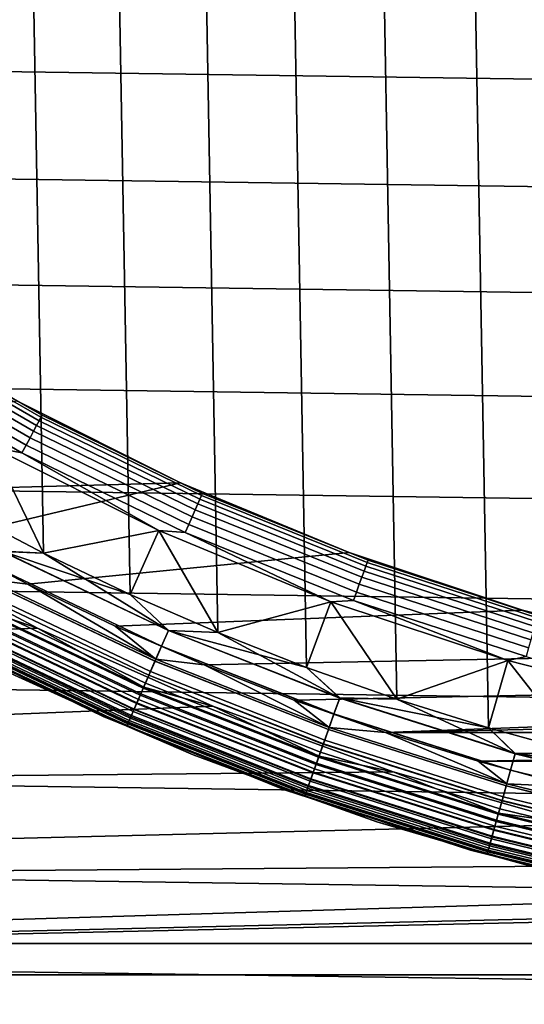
# Model space of a CAD drawing. Header units: metres. Extents: x -25 to 100, y -25 to 25.
# Tile 9 of 72: x -6.98 to -4.1, y -16.26 to -10.64. Entities that reach past the tile are written whole.
import ezdxf

# ---------------------------------------------------------------- set-up
doc = ezdxf.new("R2010")
doc.units = ezdxf.units.M
doc.layers.add('solid_Z_536_159_XXX', color=7, linetype='CONTINUOUS')

msp = doc.modelspace()

# ---------------------------------------------------------------- linework, layer by layer
at = {"layer": 'solid_Z_536_159_XXX'}
for points in [[(-4.308085, 14.680914, 84.300003), (-3.782185, -14.825136, 84.300003), (-3.250467, -14.950624, 84.300003), (-3.782193, 14.825134, 84.300003)], [(-4.829766, 14.517581, 84.300003), (-4.308077, -14.680916, 84.300003), (-3.782185, -14.825136, 84.300003), (-4.308085, 14.680914, 84.300003)], [(-5.345535, 14.335732, 84.300003), (-4.829758, -14.517583, 84.300003), (-4.308077, -14.680916, 84.300003), (-4.829766, 14.517581, 84.300003)], [(-5.85341, 14.136039, 84.300003), (-5.345527, -14.335734, 84.300003), (-4.829758, -14.517583, 84.300003), (-5.345535, 14.335732, 84.300003)], [(-6.353783, 13.918241, 84.300003), (-5.853403, -14.136042, 84.300003), (-5.345527, -14.335734, 84.300003), (-5.85341, 14.136039, 84.300003)], [(-6.847117, 13.682245, 84.300003), (-6.353775, -13.918244, 84.300003), (-5.853403, -14.136042, 84.300003), (-6.353783, 13.918241, 84.300003)], [(-7.331546, 13.428972, 84.300003), (-6.84711, -13.682249, 84.300003), (-6.353775, -13.918244, 84.300003), (-6.847117, 13.682245, 84.300003)], [(-7.805446, 13.159204, 84.300003), (-7.331539, -13.428976, 84.300003), (-6.84711, -13.682249, 84.300003), (-7.331546, 13.428972, 84.300003)], [(21.806898, -10.721419, -2.5), (-22.103745, -10.095195, -2.5), (-22.383095, -9.459541, -2.5), (22.103779, -10.095118, -2.5)], [(21.49184, -11.33964, -2.5), (-21.806862, -10.721495, -2.5), (-22.103745, -10.095195, -2.5), (21.806898, -10.721419, -2.5)], [(21.15892, -11.949306, -2.5), (-21.4918, -11.339714, -2.5), (-21.806862, -10.721495, -2.5), (21.49184, -11.33964, -2.5)], [(20.808964, -12.548932, -2.5), (-21.15888, -11.949378, -2.5), (-21.4918, -11.339714, -2.5), (21.15892, -11.949306, -2.5)], [(20.44264, -13.137276, -2.5), (-20.80892, -12.549004, -2.5), (-21.15888, -11.949378, -2.5), (20.808964, -12.548932, -2.5)], [(-7.758148, -12.415631, 74.150093), (-6.873178, -12.926569, 74.150093), (-6.887283, -12.953095, 74.192955), (-7.774068, -12.44111, 74.192955)], [(-7.746418, -12.39686, 74.102654), (-6.862787, -12.907025, 74.102654), (-6.873178, -12.926569, 74.150093), (-7.758148, -12.415631, 74.150093)], [(-7.739236, -12.385367, 74.052094), (-6.856424, -12.895059, 74.052094), (-6.862787, -12.907025, 74.102654), (-7.746418, -12.39686, 74.102654)], [(-7.739236, -12.385367, 74.052094), (-6.997037, -12.814113, 74), (-6.856424, -12.895059, 74.052094)], [(-7.793694, -12.472518, 74.22995), (-6.904671, -12.985797, 74.22995), (-6.924812, -13.023677, 74.259941), (-7.816429, -12.508902, 74.259941)], [(-7.774068, -12.44111, 74.192955), (-6.887283, -12.953095, 74.192955), (-6.904671, -12.985797, 74.22995), (-7.793694, -12.472518, 74.22995)], [(-7.816429, -12.508902, 74.259941), (-6.924812, -13.023677, 74.259941), (-6.947094, -13.065584, 74.282013), (-7.84158, -12.549152, 74.282013)], [(20.059111, -13.715631, -2.5), (-20.442595, -13.137346, -2.5), (-20.80892, -12.549004, -2.5), (20.44264, -13.137276, -2.5)], [(-7.84158, -12.549152, 74.282013), (-6.947094, -13.065584, 74.282013), (-6.970839, -13.110241, 74.295509), (-7.868382, -12.592044, 74.295509)], [(-7.868382, -12.592044, 74.295509), (-6.970839, -13.110241, 74.295509), (-7.141373, -13.077068, 74.300003)], [(-6.996727, -12.814232, 66.300003), (-8.380041, -13.039248, 66.300003), (-7.908617, -13.330419, 66.300003), (-6.065315, -13.280458, 66.300003)], [(-6.065061, -13.280626, 74), (-6.997037, -12.814113, 74), (-6.996727, -12.814232, 66.300003), (-6.065315, -13.280458, 66.300003)], [(-6.856424, -12.895059, 74.052094), (-6.997037, -12.814113, 74), (-6.065061, -13.280626, 74)], [(-6.873178, -12.926569, 74.150093), (-5.954724, -13.374529, 74.150093), (-5.966944, -13.401975, 74.192955), (-6.887283, -12.953095, 74.192955)], [(-6.862787, -12.907025, 74.102654), (-5.945721, -13.354308, 74.102654), (-5.954724, -13.374529, 74.150093), (-6.873178, -12.926569, 74.150093)], [(-6.856424, -12.895059, 74.052094), (-5.940209, -13.341928, 74.052094), (-5.945721, -13.354308, 74.102654), (-6.862787, -12.907025, 74.102654)], [(-6.856424, -12.895059, 74.052094), (-6.065061, -13.280626, 74), (-5.940209, -13.341928, 74.052094)], [(-6.904671, -12.985797, 74.22995), (-5.982008, -13.435809, 74.22995), (-5.999458, -13.475002, 74.259941), (-6.924812, -13.023677, 74.259941)], [(-6.887283, -12.953095, 74.192955), (-5.966944, -13.401975, 74.192955), (-5.982008, -13.435809, 74.22995), (-6.904671, -12.985797, 74.22995)], [(-6.924812, -13.023677, 74.259941), (-5.999458, -13.475002, 74.259941), (-6.018763, -13.518362, 74.282013), (-6.947094, -13.065584, 74.282013)], [(-7.084417, -13.672304, 74.306999), (-7.331542, -13.428974, 74.300003), (-7.141373, -13.077068, 74.300003), (-6.847114, -13.682247, 74.300003)], [(-7.141373, -13.077068, 74.300003), (-6.189336, -13.553605, 74.300003), (-6.847114, -13.682247, 74.300003)], [(-6.970839, -13.110241, 74.295509), (-6.189336, -13.553605, 74.300003), (-7.141373, -13.077068, 74.300003)], [(-6.947094, -13.065584, 74.282013), (-6.018763, -13.518362, 74.282013), (-6.039334, -13.564567, 74.295509), (-6.970839, -13.110241, 74.295509)], [(19.658863, -14.283385, -2.5), (-20.059063, -13.715699, -2.5), (-20.442595, -13.137346, -2.5), (20.059111, -13.715631, -2.5)], [(-6.970839, -13.110241, 74.295509), (-6.039334, -13.564567, 74.295509), (-6.189336, -13.553605, 74.300003)], [(-6.065315, -13.280458, 66.300003), (-7.908617, -13.330419, 66.300003), (-7.427519, -13.604442, 66.300003)], [(-6.065315, -13.280458, 66.300003), (-7.427519, -13.604442, 66.300003), (-6.938184, -13.860414, 66.300003), (-5.101979, -13.679536, 66.300003)], [(-5.102178, -13.679465, 74), (-6.065061, -13.280626, 74), (-6.065315, -13.280458, 66.300003), (-5.101979, -13.679536, 66.300003)], [(-5.940209, -13.341928, 74.052094), (-6.065061, -13.280626, 74), (-5.102178, -13.679465, 74)], [(-5.954724, -13.374529, 74.150093), (-5.007258, -13.75733, 74.150093), (-5.017534, -13.785561, 74.192955), (-5.966944, -13.401975, 74.192955)], [(-5.945721, -13.354308, 74.102654), (-4.999688, -13.73653, 74.102654), (-5.007258, -13.75733, 74.150093), (-5.954724, -13.374529, 74.150093)], [(-5.940209, -13.341928, 74.052094), (-4.995053, -13.723795, 74.052094), (-4.999688, -13.73653, 74.102654), (-5.945721, -13.354308, 74.102654)], [(-5.940209, -13.341928, 74.052094), (-5.102178, -13.679465, 74), (-4.995053, -13.723795, 74.052094)], [(-7.084827, -13.673096, 84.292877), (-6.84711, -13.682249, 84.300003), (-7.331539, -13.428976, 84.300003)], [(-5.982008, -13.435809, 74.22995), (-5.030201, -13.820364, 74.22995), (-5.044875, -13.86068, 74.259941), (-5.999458, -13.475002, 74.259941)], [(-5.966944, -13.401975, 74.192955), (-5.017534, -13.785561, 74.192955), (-5.030201, -13.820364, 74.22995), (-5.982008, -13.435809, 74.22995)], [(-5.999458, -13.475002, 74.259941), (-5.044875, -13.86068, 74.259941), (-5.061108, -13.905279, 74.282013), (-6.018763, -13.518362, 74.282013)], [(-6.189336, -13.553605, 74.300003), (-6.353779, -13.918242, 74.300003), (-6.847114, -13.682247, 74.300003)], [(-6.134871, -14.123889, 74.306999), (-6.353779, -13.918242, 74.300003), (-6.189336, -13.553605, 74.300003), (-5.853406, -14.136041, 74.300003)], [(-6.189336, -13.553605, 74.300003), (-5.207617, -13.960258, 74.300003), (-5.853406, -14.136041, 74.300003)], [(-6.039334, -13.564567, 74.295509), (-5.207617, -13.960258, 74.300003), (-6.189336, -13.553605, 74.300003)], [(-6.018763, -13.518362, 74.282013), (-5.061108, -13.905279, 74.282013), (-5.078406, -13.952806, 74.295509), (-6.039334, -13.564567, 74.295509)], [(-18.848139, -14.532262), (-6.882062, -14.111229), (-7.850297, -13.596344), (-19.255556, -13.987842)], [(-7.246822, -13.985731, 0.004494), (-7.850297, -13.596344), (-6.882062, -14.111229)], [(-7.166993, -13.831669, 66.293846), (-6.938184, -13.860414, 66.300003), (-7.427519, -13.604442, 66.300003)], [(-6.039334, -13.564567, 74.295509), (-5.078406, -13.952806, 74.295509), (-5.207617, -13.960258, 74.300003)], [(19.242878, -14.839157, -2.5), (-19.658813, -14.283453, -2.5), (-20.059063, -13.715699, -2.5), (19.658863, -14.283385, -2.5)], [(-7.12977, -13.759831, 84.271614), (-6.174145, -14.214307, 84.271614), (-6.135226, -14.124706, 84.292877), (-7.084827, -13.673096, 84.292877)], [(-7.084417, -13.672304, 74.306999), (-6.134871, -14.123889, 74.306999), (-6.173801, -14.213515, 74.328133), (-7.129373, -13.759065, 74.328133)], [(-7.084827, -13.673096, 84.292877), (-6.135226, -14.124706, 84.292877), (-6.84711, -13.682249, 84.300003)], [(-7.084417, -13.672304, 74.306999), (-6.847114, -13.682247, 74.300003), (-6.353779, -13.918242, 74.300003)], [(-7.084417, -13.672304, 74.306999), (-6.353779, -13.918242, 74.300003), (-6.134871, -14.123889, 74.306999)], [(-5.101979, -13.679536, 66.300003), (-6.938184, -13.860414, 66.300003), (-6.438949, -14.099169, 66.300003), (-4.113195, -14.008563, 66.300003)], [(-6.135226, -14.124706, 84.292877), (-6.353775, -13.918244, 84.300003), (-6.84711, -13.682249, 84.300003)], [(-4.113294, -14.008598, 74), (-5.102178, -13.679465, 74), (-5.101979, -13.679536, 66.300003), (-4.113195, -14.008563, 66.300003)], [(-4.995053, -13.723795, 74.052094), (-5.102178, -13.679465, 74), (-4.113294, -14.008598, 74)], [(-4.995053, -13.723795, 74.052094), (-4.025562, -14.038802, 74.052094), (-4.029297, -14.051829, 74.102654), (-4.999688, -13.73653, 74.102654)], [(-4.995053, -13.723795, 74.052094), (-4.113294, -14.008598, 74), (-4.025562, -14.038802, 74.052094)], [(-7.172861, -13.842994, 84.236656), (-6.211461, -14.300216, 84.236656), (-6.174145, -14.214307, 84.271614), (-7.12977, -13.759831, 84.271614)], [(-7.129373, -13.759065, 74.328133), (-6.173801, -14.213515, 74.328133), (-6.211134, -14.299465, 74.362968), (-7.172485, -13.842267, 74.362968)], [(-5.007258, -13.75733, 74.150093), (-4.035398, -14.073107, 74.150093), (-4.043679, -14.101986, 74.192955), (-5.017534, -13.785561, 74.192955)], [(-4.999688, -13.73653, 74.102654), (-4.029297, -14.051829, 74.102654), (-4.035398, -14.073107, 74.150093), (-5.007258, -13.75733, 74.150093)], [(-7.202127, -13.899473, 66.275505), (-6.236803, -14.358561, 66.275505), (-6.206379, -14.288517, 66.293846), (-7.166993, -13.831669, 66.293846)], [(-7.166993, -13.831669, 66.293846), (-6.206379, -14.288517, 66.293846), (-6.938184, -13.860414, 66.300003)], [(-5.030201, -13.820364, 74.22995), (-4.053888, -14.137588, 74.22995), (-4.065713, -14.178828, 74.259941), (-5.044875, -13.86068, 74.259941)], [(-5.017534, -13.785561, 74.192955), (-4.043679, -14.101986, 74.192955), (-4.053888, -14.137588, 74.22995), (-5.030201, -13.820364, 74.22995)], [(-7.213222, -13.920887, 84.188713), (-6.246411, -14.380682, 84.188713), (-6.211461, -14.300216, 84.236656), (-7.172861, -13.842994, 84.236656)], [(-7.172485, -13.842267, 74.362968), (-6.211134, -14.299465, 74.362968), (-6.24611, -14.379988, 74.410797), (-7.212874, -13.920215, 74.410797)], [(-6.206379, -14.288517, 66.293846), (-6.438949, -14.099169, 66.300003), (-6.938184, -13.860414, 66.300003)], [(-5.044875, -13.86068, 74.259941), (-4.065713, -14.178828, 74.259941), (-4.078796, -14.224452, 74.282013), (-5.061108, -13.905279, 74.282013)], [(-7.250029, -13.99192, 84.128761), (-6.278285, -14.454062, 84.128761), (-6.246411, -14.380682, 84.188713), (-7.213222, -13.920887, 84.188713)], [(-7.212874, -13.920215, 74.410797), (-6.24611, -14.379988, 74.410797), (-6.278014, -14.453439, 74.47065), (-7.249716, -13.991317, 74.47065)], [(-7.235505, -13.963891, 66.24543), (-6.265708, -14.425106, 66.24543), (-6.236803, -14.358561, 66.275505), (-7.202127, -13.899473, 66.275505)], [(-6.135226, -14.124706, 84.292877), (-5.853403, -14.136042, 84.300003), (-6.353775, -13.918244, 84.300003)], [(-5.061108, -13.905279, 74.282013), (-4.078796, -14.224452, 74.282013), (-4.092737, -14.27307, 74.295509), (-5.078406, -13.952806, 74.295509)], [(-7.282531, -14.054647, 84.058022), (-6.306431, -14.518861, 84.058022), (-6.278285, -14.454062, 84.128761), (-7.250029, -13.99192, 84.128761)], [(-7.249716, -13.991317, 74.47065), (-6.278014, -14.453439, 74.47065), (-6.306196, -14.51832, 74.541298), (-7.28226, -14.054125, 74.541298)], [(-6.295658, -14.494058, 0.017985), (-7.270091, -14.030638, 0.017985), (-7.246822, -13.985731, 0.004494), (-6.275508, -14.447668, 0.004494)], [(-7.266305, -14.023333, 66.204369), (-6.29238, -14.486511, 66.204369), (-6.265708, -14.425106, 66.24543), (-7.235505, -13.963891, 66.24543)], [(-6.275508, -14.447668, 0.004494), (-7.246822, -13.985731, 0.004494), (-6.882062, -14.111229)], [(-5.207617, -13.960258, 74.300003), (-5.345531, -14.335733, 74.300003), (-5.853406, -14.136041, 74.300003)], [(-5.156721, -14.509622, 74.306999), (-5.345531, -14.335733, 74.300003), (-5.207617, -13.960258, 74.300003), (-4.829762, -14.517582, 74.300003)], [(-5.078406, -13.952806, 74.295509), (-4.197457, -14.296515, 74.300003), (-5.207617, -13.960258, 74.300003)], [(-5.207617, -13.960258, 74.300003), (-4.197457, -14.296515, 74.300003), (-4.829762, -14.517582, 74.300003)], [(-5.078406, -13.952806, 74.295509), (-4.092737, -14.27307, 74.295509), (-4.197457, -14.296515, 74.300003)], [(-7.310066, -14.107787, 83.977943), (-6.330275, -14.573755, 83.977943), (-6.306431, -14.518861, 84.058022), (-7.282531, -14.054647, 84.058022)], [(-7.28226, -14.054125, 74.541298), (-6.306196, -14.51832, 74.541298), (-6.330081, -14.573309, 74.6213), (-7.309843, -14.107355, 74.6213)], [(-7.293768, -14.076333, 66.153328), (-6.316162, -14.541262, 66.153328), (-6.29238, -14.486511, 66.204369), (-7.266305, -14.023333, 66.204369)], [(-7.270091, -14.030638, 0.017985), (-6.295658, -14.494058, 0.017985), (-6.314567, -14.537591, 0.040062), (-7.291926, -14.07278, 0.040062)], [(-4.113195, -14.008563, 66.300003), (-6.438949, -14.099169, 66.300003), (-5.930865, -14.320313, 66.300003), (-3.103791, -14.266253, 66.300003)], [(-3.103451, -14.266345, 74), (-4.113294, -14.008598, 74), (-4.113195, -14.008563, 66.300003), (-3.103791, -14.266253, 66.300003)], [(-4.025562, -14.038802, 74.052094), (-4.113294, -14.008598, 74), (-3.103451, -14.266345, 74)], [(-18.42602, -15.063904), (-5.881423, -14.55665), (-6.882062, -14.111229), (-18.848139, -14.532262)], [(-7.332072, -14.150256, 83.890152), (-6.349331, -14.617626, 83.890152), (-6.330275, -14.573755, 83.977943), (-7.310066, -14.107787, 83.977943)], [(-7.309843, -14.107355, 74.6213), (-6.330081, -14.573309, 74.6213), (-6.349183, -14.617284, 74.70903), (-7.3319, -14.149924, 74.70903)], [(-7.311665, -14.110872, 0.070052), (-6.331659, -14.576941, 0.070052), (-6.346415, -14.610912, 0.107043), (-7.328704, -14.143756, 0.107043)], [(-7.317214, -14.121583, 66.093575), (-6.336465, -14.588007, 66.093575), (-6.316162, -14.541262, 66.153328), (-7.293768, -14.076333, 66.153328)], [(-7.291926, -14.07278, 0.040062), (-6.314567, -14.537591, 0.040062), (-6.331659, -14.576941, 0.070052), (-7.311665, -14.110872, 0.070052)], [(-6.275508, -14.447668, 0.004494), (-6.882062, -14.111229), (-5.881423, -14.55665)], [(-6.206379, -14.288517, 66.293846), (-5.930865, -14.320313, 66.300003), (-6.438949, -14.099169, 66.300003)], [(-7.511542, -14.127163, 75), (-6.507783, -14.616729, 75), (-6.507783, -14.616729, 83.599998), (-7.511542, -14.127163, 83.599998)], [(-7.357821, -14.19995, 83.69873), (-7.511542, -14.127163, 83.599998), (-6.507783, -14.616729, 83.599998)], [(-7.357763, -14.199838, 74.900383), (-6.507783, -14.616729, 75), (-7.511542, -14.127163, 75)], [(-7.342525, -14.170431, 0.149909), (-6.358384, -14.638468, 0.149909), (-6.367202, -14.65877, 0.197345), (-7.352709, -14.190084, 0.197345)], [(-7.34986, -14.184586, 65.953987), (-6.364736, -14.65309, 65.953987), (-6.352791, -14.625592, 66.026573), (-7.336067, -14.157967, 66.026573)], [(-7.348099, -14.181188, 83.796448), (-6.36321, -14.64958, 83.796448), (-6.349331, -14.617626, 83.890152), (-7.332072, -14.150256, 83.890152)], [(-7.3319, -14.149924, 74.70903), (-6.349183, -14.617284, 74.70903), (-6.36311, -14.649347, 74.802689), (-7.347982, -14.180963, 74.802689)], [(-7.328704, -14.143756, 0.107043), (-6.346415, -14.610912, 0.107043), (-6.358384, -14.638468, 0.149909), (-7.342525, -14.170431, 0.149909)], [(-7.336067, -14.157967, 66.026573), (-6.352791, -14.625592, 66.026573), (-6.336465, -14.588007, 66.093575), (-7.317214, -14.121583, 66.093575)], [(-6.174145, -14.214307, 84.271614), (-5.189733, -14.602509, 84.271614), (-5.157019, -14.510461, 84.292877), (-6.135226, -14.124706, 84.292877)], [(-6.134871, -14.123889, 74.306999), (-5.156721, -14.509622, 74.306999), (-5.189444, -14.601695, 74.328133), (-6.173801, -14.213515, 74.328133)], [(-6.135226, -14.124706, 84.292877), (-5.157019, -14.510461, 84.292877), (-5.853403, -14.136042, 84.300003)], [(-6.134871, -14.123889, 74.306999), (-5.853406, -14.136041, 74.300003), (-5.345531, -14.335733, 74.300003)], [(-6.134871, -14.123889, 74.306999), (-5.345531, -14.335733, 74.300003), (-5.156721, -14.509622, 74.306999)], [(-5.157019, -14.510461, 84.292877), (-5.345527, -14.335734, 84.300003), (-5.853403, -14.136042, 84.300003)], [(-7.352709, -14.190084, 0.197345), (-6.367202, -14.65877, 0.197345), (-6.372602, -14.671201, 0.247906), (-7.358944, -14.202117, 0.247906)], [(-7.358944, -14.202117, 0.247906), (-6.372602, -14.671201, 0.247906), (-7.013945, -14.380701, 0.3)], [(-7.358253, -14.200785, 65.877594), (-6.372004, -14.669825, 65.877594), (-6.364736, -14.65309, 65.953987), (-7.34986, -14.184586, 65.953987)], [(-7.358253, -14.200785, 65.877594), (-7.013938, -14.380705, 65.800003), (-6.372004, -14.669825, 65.877594)], [(-7.357821, -14.19995, 83.69873), (-6.37163, -14.668962, 83.69873), (-6.36321, -14.64958, 83.796448), (-7.348099, -14.181188, 83.796448)], [(-7.357821, -14.19995, 83.69873), (-6.507783, -14.616729, 83.599998), (-6.37163, -14.668962, 83.69873)], [(-7.347982, -14.180963, 74.802689), (-6.36311, -14.649347, 74.802689), (-6.371579, -14.668846, 74.900383), (-7.357763, -14.199838, 74.900383)], [(-7.357763, -14.199838, 74.900383), (-6.371579, -14.668846, 74.900383), (-6.507783, -14.616729, 75)], [(-6.211461, -14.300216, 84.236656), (-5.221099, -14.690764, 84.236656), (-5.189733, -14.602509, 84.271614), (-6.174145, -14.214307, 84.271614)], [(-6.173801, -14.213515, 74.328133), (-5.189444, -14.601695, 74.328133), (-5.220825, -14.689993, 74.362968), (-6.211134, -14.299465, 74.362968)], [(18.811886, -15.381883, -2.5), (-19.242826, -14.839223, -2.5), (-19.658813, -14.283453, -2.5), (19.242878, -14.839157, -2.5)], [(-3.103791, -14.266253, 66.300003), (-5.930865, -14.320313, 66.300003), (-5.415873, -14.523005, 66.300003), (-2.077429, -14.451415, 66.300003)], [(-4.092737, -14.27307, 74.295509), (-3.167636, -14.559304, 74.300003), (-4.197457, -14.296515, 74.300003)], [(-6.246411, -14.380682, 84.188713), (-5.250477, -14.773427, 84.188713), (-5.221099, -14.690764, 84.236656), (-6.211461, -14.300216, 84.236656)], [(-6.211134, -14.299465, 74.362968), (-5.220825, -14.689993, 74.362968), (-5.250224, -14.772714, 74.410797), (-6.24611, -14.379988, 74.410797)], [(-6.236803, -14.358561, 66.275505), (-5.242401, -14.750702, 66.275505), (-5.216827, -14.678745, 66.293846), (-6.206379, -14.288517, 66.293846)], [(-6.206379, -14.288517, 66.293846), (-5.216827, -14.678745, 66.293846), (-5.930865, -14.320313, 66.300003)], [(-5.216827, -14.678745, 66.293846), (-5.415873, -14.523005, 66.300003), (-5.930865, -14.320313, 66.300003)], [(-5.157019, -14.510461, 84.292877), (-4.829758, -14.517583, 84.300003), (-5.345527, -14.335734, 84.300003)], [(-4.197457, -14.296515, 74.300003), (-4.308081, -14.680915, 74.300003), (-4.829762, -14.517582, 74.300003)], [(-4.154528, -14.827703, 74.306999), (-4.308081, -14.680915, 74.300003), (-4.197457, -14.296515, 74.300003), (-3.782189, -14.825135, 74.300003)], [(-4.197457, -14.296515, 74.300003), (-3.167636, -14.559304, 74.300003), (-3.782189, -14.825135, 74.300003)], [(-7.013945, -14.380701, 0.3), (-5.993712, -14.834939, 0.3), (-5.993706, -14.834941, 65.800003), (-7.013938, -14.380705, 65.800003)], [(-6.372602, -14.671201, 0.247906), (-5.993712, -14.834939, 0.3), (-7.013945, -14.380701, 0.3)], [(-6.372004, -14.669825, 65.877594), (-7.013938, -14.380705, 65.800003), (-5.993706, -14.834941, 65.800003)], [(-6.278285, -14.454062, 84.128761), (-5.277269, -14.848811, 84.128761), (-5.250477, -14.773427, 84.188713), (-6.246411, -14.380682, 84.188713)], [(-6.24611, -14.379988, 74.410797), (-5.250224, -14.772714, 74.410797), (-5.277041, -14.848171, 74.47065), (-6.278014, -14.453439, 74.47065)], [(-6.265708, -14.425106, 66.24543), (-5.266697, -14.819065, 66.24543), (-5.242401, -14.750702, 66.275505), (-6.236803, -14.358561, 66.275505)], [(-6.306431, -14.518861, 84.058022), (-5.300927, -14.91538, 84.058022), (-5.277269, -14.848811, 84.128761), (-6.278285, -14.454062, 84.128761)], [(-6.278014, -14.453439, 74.47065), (-5.277041, -14.848171, 74.47065), (-5.30073, -14.914824, 74.541298), (-6.306196, -14.51832, 74.541298)], [(-5.291872, -14.8899, 0.017985), (-6.295658, -14.494058, 0.017985), (-6.275508, -14.447668, 0.004494), (-5.274934, -14.842243, 0.004494)], [(-6.29238, -14.486511, 66.204369), (-5.289116, -14.882148, 66.204369), (-5.266697, -14.819065, 66.24543), (-6.265708, -14.425106, 66.24543)], [(-5.274934, -14.842243, 0.004494), (-6.275508, -14.447668, 0.004494), (-5.881423, -14.55665)], [(-2.077429, -14.451415, 66.300003), (-5.415873, -14.523005, 66.300003), (-4.895106, -14.706697, 66.300003), (-1.042804, -14.562669, 66.300003)], [(-6.316162, -14.541262, 66.153328), (-5.309106, -14.938393, 66.153328), (-5.289116, -14.882148, 66.204369), (-6.29238, -14.486511, 66.204369)], [(-6.295658, -14.494058, 0.017985), (-5.291872, -14.8899, 0.017985), (-5.307766, -14.934622, 0.040062), (-6.314567, -14.537591, 0.040062)], [(-5.189733, -14.602509, 84.271614), (-4.181124, -14.922626, 84.271614), (-4.154768, -14.828561, 84.292877), (-5.157019, -14.510461, 84.292877)], [(-5.156721, -14.509622, 74.306999), (-4.154528, -14.827703, 74.306999), (-4.180891, -14.921795, 74.328133), (-5.189444, -14.601695, 74.328133)], [(-5.157019, -14.510461, 84.292877), (-4.154768, -14.828561, 84.292877), (-4.829758, -14.517583, 84.300003)], [(-5.156721, -14.509622, 74.306999), (-4.829762, -14.517582, 74.300003), (-4.308081, -14.680915, 74.300003)], [(-5.156721, -14.509622, 74.306999), (-4.308081, -14.680915, 74.300003), (-4.154528, -14.827703, 74.306999)], [(-18.42602, -15.063904), (-4.851567, -14.931587), (-5.881423, -14.55665)], [(-6.336465, -14.588007, 66.093575), (-5.326173, -14.986414, 66.093575), (-5.309106, -14.938393, 66.153328), (-6.316162, -14.541262, 66.153328)], [(-6.314567, -14.537591, 0.040062), (-5.307766, -14.934622, 0.040062), (-5.322133, -14.975047, 0.070052), (-6.331659, -14.576941, 0.070052)], [(-6.330275, -14.573755, 83.977943), (-5.32097, -14.971774, 83.977943), (-5.300927, -14.91538, 84.058022), (-6.306431, -14.518861, 84.058022)], [(-6.306196, -14.51832, 74.541298), (-5.30073, -14.914824, 74.541298), (-5.320807, -14.971315, 74.6213), (-6.330081, -14.573309, 74.6213)], [(-5.274934, -14.842243, 0.004494), (-5.881423, -14.55665), (-4.851567, -14.931587)], [(-5.216827, -14.678745, 66.293846), (-4.895106, -14.706697, 66.300003), (-5.415873, -14.523005, 66.300003)], [(0, -14.6, 66.300003), (-4.895106, -14.706697, 66.300003), (4.895146, -14.706684, 66.300003), (5.415913, -14.52299, 66.300003)], [(0, -14.6, 66.300003), (-1.042804, -14.562669, 66.300003), (-4.895106, -14.706697, 66.300003)], [(-4.154768, -14.828561, 84.292877), (-4.308077, -14.680916, 84.300003), (-4.829758, -14.517583, 84.300003)], [(-6.507783, -14.616729, 75), (-5.472319, -15.035083, 75), (-5.472319, -15.035083, 83.599998), (-6.507783, -14.616729, 83.599998)], [(-6.37163, -14.668962, 83.69873), (-6.507783, -14.616729, 83.599998), (-5.472319, -15.035083, 83.599998)], [(-6.371579, -14.668846, 74.900383), (-5.472319, -15.035083, 75), (-6.507783, -14.616729, 75)], [(-6.36321, -14.64958, 83.796448), (-5.348654, -15.049669, 83.796448), (-5.336987, -15.016843, 83.890152), (-6.349331, -14.617626, 83.890152)], [(-6.349183, -14.617284, 74.70903), (-5.336862, -15.016491, 74.70903), (-5.348569, -15.049431, 74.802689), (-6.36311, -14.649347, 74.802689)], [(-6.346415, -14.610912, 0.107043), (-5.334536, -15.009946, 0.107043), (-5.344597, -15.038254, 0.149909), (-6.358384, -14.638468, 0.149909)], [(-6.352791, -14.625592, 66.026573), (-5.339896, -15.025026, 66.026573), (-5.326173, -14.986414, 66.093575), (-6.336465, -14.588007, 66.093575)], [(-6.349331, -14.617626, 83.890152), (-5.336987, -15.016843, 83.890152), (-5.32097, -14.971774, 83.977943), (-6.330275, -14.573755, 83.977943)], [(-6.330081, -14.573309, 74.6213), (-5.320807, -14.971315, 74.6213), (-5.336862, -15.016491, 74.70903), (-6.349183, -14.617284, 74.70903)], [(-6.331659, -14.576941, 0.070052), (-5.322133, -14.975047, 0.070052), (-5.334536, -15.009946, 0.107043), (-6.346415, -14.610912, 0.107043)], [(-5.221099, -14.690764, 84.236656), (-4.206394, -15.012816, 84.236656), (-4.181124, -14.922626, 84.271614), (-5.189733, -14.602509, 84.271614)], [(-5.189444, -14.601695, 74.328133), (-4.180891, -14.921795, 74.328133), (-4.206173, -15.012029, 74.362968), (-5.220825, -14.689993, 74.362968)], [(-6.367202, -14.65877, 0.197345), (-5.352009, -15.059111, 0.197345), (-5.356547, -15.07188, 0.247906), (-6.372602, -14.671201, 0.247906)], [(-6.372602, -14.671201, 0.247906), (-5.356547, -15.07188, 0.247906), (-5.993712, -14.834939, 0.3)], [(-6.372004, -14.669825, 65.877594), (-5.356045, -15.070467, 65.877594), (-5.349936, -15.053276, 65.953987), (-6.364736, -14.65309, 65.953987)], [(-6.372004, -14.669825, 65.877594), (-5.993706, -14.834941, 65.800003), (-5.356045, -15.070467, 65.877594)], [(-6.37163, -14.668962, 83.69873), (-5.355731, -15.069581, 83.69873), (-5.348654, -15.049669, 83.796448), (-6.36321, -14.64958, 83.796448)], [(-6.37163, -14.668962, 83.69873), (-5.472319, -15.035083, 83.599998), (-5.355731, -15.069581, 83.69873)], [(-6.36311, -14.649347, 74.802689), (-5.348569, -15.049431, 74.802689), (-5.355688, -15.069461, 74.900383), (-6.371579, -14.668846, 74.900383)], [(-6.371579, -14.668846, 74.900383), (-5.355688, -15.069461, 74.900383), (-5.472319, -15.035083, 75)], [(-6.358384, -14.638468, 0.149909), (-5.344597, -15.038254, 0.149909), (-5.352009, -15.059111, 0.197345), (-6.367202, -14.65877, 0.197345)], [(-6.364736, -14.65309, 65.953987), (-5.349936, -15.053276, 65.953987), (-5.339896, -15.025026, 66.026573), (-6.352791, -14.625592, 66.026573)], [(-5.242401, -14.750702, 66.275505), (-4.223556, -15.074069, 66.275505), (-4.202953, -15.000535, 66.293846), (-5.216827, -14.678745, 66.293846)], [(-5.216827, -14.678745, 66.293846), (-4.202953, -15.000535, 66.293846), (-4.895106, -14.706697, 66.300003)], [(-5.250477, -14.773427, 84.188713), (-4.230063, -15.097292, 84.188713), (-4.206394, -15.012816, 84.236656), (-5.221099, -14.690764, 84.236656)], [(-5.220825, -14.689993, 74.362968), (-4.206173, -15.012029, 74.362968), (-4.229859, -15.096563, 74.410797), (-5.250224, -14.772714, 74.410797)], [(-4.895106, -14.706697, 66.300003), (-4.366777, -14.872041, 66.300003), (4.895146, -14.706684, 66.300003)], [(-4.202953, -15.000535, 66.293846), (-4.366777, -14.872041, 66.300003), (-4.895106, -14.706697, 66.300003)], [(-4.366777, -14.872041, 66.300003), (4.366817, -14.872029, 66.300003), (4.895146, -14.706684, 66.300003)], [(-4.154768, -14.828561, 84.292877), (-3.782185, -14.825136, 84.300003), (-4.308077, -14.680916, 84.300003)], [(-5.277269, -14.848811, 84.128761), (-4.251647, -15.174329, 84.128761), (-4.230063, -15.097292, 84.188713), (-5.250477, -14.773427, 84.188713)], [(-5.250224, -14.772714, 74.410797), (-4.229859, -15.096563, 74.410797), (-4.251464, -15.173675, 74.47065), (-5.277041, -14.848171, 74.47065)], [(-5.266697, -14.819065, 66.24543), (-4.24313, -15.14393, 66.24543), (-4.223556, -15.074069, 66.275505), (-5.242401, -14.750702, 66.275505)], [(18.364874, -15.912814, -2.5), (-18.811832, -15.381948, -2.5), (-19.242826, -14.839223, -2.5), (18.811886, -15.381883, -2.5)], [(-5.993712, -14.834939, 0.3), (-4.944279, -15.216902, 0.3), (-4.944274, -15.216904, 65.800003), (-5.993706, -14.834941, 65.800003)], [(-5.356547, -15.07188, 0.247906), (-4.944279, -15.216902, 0.3), (-5.993712, -14.834939, 0.3)], [(-5.356045, -15.070467, 65.877594), (-5.993706, -14.834941, 65.800003), (-4.944274, -15.216904, 65.800003)], [(-5.300927, -14.91538, 84.058022), (-4.270708, -15.242356, 84.058022), (-4.251647, -15.174329, 84.128761), (-5.277269, -14.848811, 84.128761)], [(-5.277041, -14.848171, 74.47065), (-4.251464, -15.173675, 74.47065), (-4.270549, -15.241789, 74.541298), (-5.30073, -14.914824, 74.541298)], [(-4.263412, -15.216318, 0.017985), (-5.291872, -14.8899, 0.017985), (-5.274934, -14.842243, 0.004494), (-4.249767, -15.167617, 0.004494)], [(-5.289116, -14.882148, 66.204369), (-4.261193, -15.208396, 66.204369), (-4.24313, -15.14393, 66.24543), (-5.266697, -14.819065, 66.24543)], [(-4.249767, -15.167617, 0.004494), (-5.274934, -14.842243, 0.004494), (-4.851567, -14.931587)], [(-4.181124, -14.922626, 84.271614), (-3.153021, -15.173168, 84.271614), (-3.133145, -15.077523, 84.292877), (-4.154768, -14.828561, 84.292877)], [(-4.154528, -14.827703, 74.306999), (-3.132964, -15.076652, 74.306999), (-3.152845, -15.172323, 74.328133), (-4.180891, -14.921795, 74.328133)], [(-4.154768, -14.828561, 84.292877), (-3.133145, -15.077523, 84.292877), (-3.782185, -14.825136, 84.300003)], [(-4.154528, -14.827703, 74.306999), (-3.782189, -14.825135, 74.300003), (-3.25047, -14.950623, 74.300003)], [(-4.154528, -14.827703, 74.306999), (-3.25047, -14.950623, 74.300003), (-3.132964, -15.076652, 74.306999)], [(-5.309106, -14.938393, 66.153328), (-4.277297, -15.265875, 66.153328), (-4.261193, -15.208396, 66.204369), (-5.289116, -14.882148, 66.204369)], [(-5.291872, -14.8899, 0.017985), (-4.263412, -15.216318, 0.017985), (-4.276217, -15.262021, 0.040062), (-5.307766, -14.934622, 0.040062)], [(-4.366777, -14.872041, 66.300003), (-3.832439, -15.018633, 66.300003), (4.366817, -14.872029, 66.300003)], [(-4.202953, -15.000535, 66.293846), (-3.832439, -15.018633, 66.300003), (-4.366777, -14.872041, 66.300003)], [(-17.988205, -15.583994), (-3.798014, -15.233591), (-4.851567, -14.931587), (-18.42602, -15.063904)], [(-5.326173, -14.986414, 66.093575), (-4.291047, -15.314948, 66.093575), (-4.277297, -15.265875, 66.153328), (-5.309106, -14.938393, 66.153328)], [(-5.307766, -14.934622, 0.040062), (-4.276217, -15.262021, 0.040062), (-4.287793, -15.303332, 0.070052), (-5.322133, -14.975047, 0.070052)], [(-5.32097, -14.971774, 83.977943), (-4.286855, -15.299987, 83.977943), (-4.270708, -15.242356, 84.058022), (-5.300927, -14.91538, 84.058022)], [(-5.30073, -14.914824, 74.541298), (-4.270549, -15.241789, 74.541298), (-4.286724, -15.299519, 74.6213), (-5.320807, -14.971315, 74.6213)], [(-4.249767, -15.167617, 0.004494), (-4.851567, -14.931587), (-3.798014, -15.233591)], [(-4.206394, -15.012816, 84.236656), (-3.172077, -15.264873, 84.236656), (-3.153021, -15.173168, 84.271614), (-4.181124, -14.922626, 84.271614)], [(-4.180891, -14.921795, 74.328133), (-3.152845, -15.172323, 74.328133), (-3.171911, -15.264071, 74.362968), (-4.206173, -15.012029, 74.362968)], [(-5.348654, -15.049669, 83.796448), (-4.309159, -15.37959, 83.796448), (-4.29976, -15.346045, 83.890152), (-5.336987, -15.016843, 83.890152)], [(-5.336862, -15.016491, 74.70903), (-4.299659, -15.345685, 74.70903), (-4.309091, -15.379346, 74.802689), (-5.348569, -15.049431, 74.802689)], [(-5.334536, -15.009946, 0.107043), (-4.297785, -15.338995, 0.107043), (-4.305891, -15.367925, 0.149909), (-5.344597, -15.038254, 0.149909)], [(-5.339896, -15.025026, 66.026573), (-4.302103, -15.354406, 66.026573), (-4.291047, -15.314948, 66.093575), (-5.326173, -14.986414, 66.093575)], [(-5.336987, -15.016843, 83.890152), (-4.29976, -15.346045, 83.890152), (-4.286855, -15.299987, 83.977943), (-5.32097, -14.971774, 83.977943)], [(-5.320807, -14.971315, 74.6213), (-4.286724, -15.299519, 74.6213), (-4.299659, -15.345685, 74.70903), (-5.336862, -15.016491, 74.70903)], [(-5.322133, -14.975047, 0.070052), (-4.287793, -15.303332, 0.070052), (-4.297785, -15.338995, 0.107043), (-5.334536, -15.009946, 0.107043)], [(-4.230063, -15.097292, 84.188713), (-3.189926, -15.350766, 84.188713), (-3.172077, -15.264873, 84.236656), (-4.206394, -15.012816, 84.236656)], [(-4.206173, -15.012029, 74.362968), (-3.171911, -15.264071, 74.362968), (-3.189772, -15.350025, 74.410797), (-4.229859, -15.096563, 74.410797)], [(-4.223556, -15.074069, 66.275505), (-3.185019, -15.327153, 66.275505), (-3.169482, -15.252384, 66.293846), (-4.202953, -15.000535, 66.293846)], [(-4.202953, -15.000535, 66.293846), (-3.169482, -15.252384, 66.293846), (-3.832439, -15.018633, 66.300003)], [(-5.472319, -15.035083, 75), (-4.410195, -15.380188, 75), (-4.410195, -15.380188, 83.599998), (-5.472319, -15.035083, 83.599998)], [(-5.355731, -15.069581, 83.69873), (-5.472319, -15.035083, 83.599998), (-4.410195, -15.380188, 83.599998)], [(-5.355688, -15.069461, 74.900383), (-4.410195, -15.380188, 75), (-5.472319, -15.035083, 75)], [(-5.352009, -15.059111, 0.197345), (-4.311862, -15.389238, 0.197345), (-4.315519, -15.402287, 0.247906), (-5.356547, -15.07188, 0.247906)], [(-5.356547, -15.07188, 0.247906), (-4.315519, -15.402287, 0.247906), (-4.944279, -15.216902, 0.3)], [(-5.356045, -15.070467, 65.877594), (-4.315114, -15.400844, 65.877594), (-4.310192, -15.383276, 65.953987), (-5.349936, -15.053276, 65.953987)], [(-5.356045, -15.070467, 65.877594), (-4.944274, -15.216904, 65.800003), (-4.315114, -15.400844, 65.877594)], [(-5.355731, -15.069581, 83.69873), (-4.31486, -15.399939, 83.69873), (-4.309159, -15.37959, 83.796448), (-5.348654, -15.049669, 83.796448)], [(-5.355731, -15.069581, 83.69873), (-4.410195, -15.380188, 83.599998), (-4.31486, -15.399939, 83.69873)], [(-5.348569, -15.049431, 74.802689), (-4.309091, -15.379346, 74.802689), (-4.314826, -15.399816, 74.900383), (-5.355688, -15.069461, 74.900383)], [(-5.355688, -15.069461, 74.900383), (-4.314826, -15.399816, 74.900383), (-4.410195, -15.380188, 75)], [(-5.344597, -15.038254, 0.149909), (-4.305891, -15.367925, 0.149909), (-4.311862, -15.389238, 0.197345), (-5.352009, -15.059111, 0.197345)], [(-5.349936, -15.053276, 65.953987), (-4.310192, -15.383276, 65.953987), (-4.302103, -15.354406, 66.026573), (-5.339896, -15.025026, 66.026573)], [(-4.251647, -15.174329, 84.128761), (-3.206203, -15.429097, 84.128761), (-3.189926, -15.350766, 84.188713), (-4.230063, -15.097292, 84.188713)], [(-4.229859, -15.096563, 74.410797), (-3.189772, -15.350025, 74.410797), (-3.206065, -15.428432, 74.47065), (-4.251464, -15.173675, 74.47065)], [(-4.24313, -15.14393, 66.24543), (-3.19978, -15.398188, 66.24543), (-3.185019, -15.327153, 66.275505), (-4.223556, -15.074069, 66.275505)], [(-4.270708, -15.242356, 84.058022), (-3.220577, -15.498266, 84.058022), (-3.206203, -15.429097, 84.128761), (-4.251647, -15.174329, 84.128761)], [(-4.251464, -15.173675, 74.47065), (-3.206065, -15.428432, 74.47065), (-3.220457, -15.49769, 74.541298), (-4.270549, -15.241789, 74.541298)], [(-3.215075, -15.471791, 0.017985), (-4.263412, -15.216318, 0.017985), (-4.249767, -15.167617, 0.004494), (-3.204785, -15.422272, 0.004494)], [(-4.261193, -15.208396, 66.204369), (-3.213401, -15.463736, 66.204369), (-3.19978, -15.398188, 66.24543), (-4.24313, -15.14393, 66.24543)], [(-3.204785, -15.422272, 0.004494), (-4.249767, -15.167617, 0.004494), (-3.798014, -15.233591)], [(-17.988205, -15.583994), (-2.726667, -15.461398), (-3.798014, -15.233591)], [(-4.944279, -15.216902, 0.3), (-3.870757, -15.52473, 0.3), (-3.870753, -15.524731, 65.800003), (-4.944274, -15.216904, 65.800003)], [(-4.315519, -15.402287, 0.247906), (-3.870757, -15.52473, 0.3), (-4.944279, -15.216902, 0.3)], [(-4.315114, -15.400844, 65.877594), (-4.944274, -15.216904, 65.800003), (-3.870753, -15.524731, 65.800003)], [(-4.286855, -15.299987, 83.977943), (-3.232754, -15.556865, 83.977943), (-3.220577, -15.498266, 84.058022), (-4.270708, -15.242356, 84.058022)], [(-4.270549, -15.241789, 74.541298), (-3.220457, -15.49769, 74.541298), (-3.232655, -15.556388, 74.6213), (-4.286724, -15.299519, 74.6213)], [(-4.277297, -15.265875, 66.153328), (-3.225546, -15.52218, 66.153328), (-3.213401, -15.463736, 66.204369), (-4.261193, -15.208396, 66.204369)], [(-4.263412, -15.216318, 0.017985), (-3.215075, -15.471791, 0.017985), (-3.224732, -15.518261, 0.040062), (-4.276217, -15.262021, 0.040062)], [(-4.291047, -15.314948, 66.093575), (-3.235915, -15.572077, 66.093575), (-3.225546, -15.52218, 66.153328), (-4.277297, -15.265875, 66.153328)], [(-4.276217, -15.262021, 0.040062), (-3.224732, -15.518261, 0.040062), (-3.23346, -15.560266, 0.070052), (-4.287793, -15.303332, 0.070052)], [(-4.310192, -15.383276, 65.953987), (-3.250352, -15.641552, 65.953987), (-3.244252, -15.612198, 66.026573), (-4.302103, -15.354406, 66.026573)], [(-4.309159, -15.37959, 83.796448), (-3.249573, -15.637804, 83.796448), (-3.242485, -15.603695, 83.890152), (-4.29976, -15.346045, 83.890152)], [(-4.299659, -15.345685, 74.70903), (-3.242409, -15.60333, 74.70903), (-3.249521, -15.637556, 74.802689), (-4.309091, -15.379346, 74.802689)], [(-4.297785, -15.338995, 0.107043), (-3.240996, -15.596528, 0.107043), (-3.247108, -15.625942, 0.149909), (-4.305891, -15.367925, 0.149909)], [(-4.302103, -15.354406, 66.026573), (-3.244252, -15.612198, 66.026573), (-3.235915, -15.572077, 66.093575), (-4.291047, -15.314948, 66.093575)], [(-4.29976, -15.346045, 83.890152), (-3.242485, -15.603695, 83.890152), (-3.232754, -15.556865, 83.977943), (-4.286855, -15.299987, 83.977943)], [(-4.286724, -15.299519, 74.6213), (-3.232655, -15.556388, 74.6213), (-3.242409, -15.60333, 74.70903), (-4.299659, -15.345685, 74.70903)], [(-4.287793, -15.303332, 0.070052), (-3.23346, -15.560266, 0.070052), (-3.240996, -15.596528, 0.107043), (-4.297785, -15.338995, 0.107043)], [(18.364874, -15.912814, -2.5), (-18.364819, -15.912878, -2.5), (-18.811832, -15.381948, -2.5)], [(-4.410195, -15.380188, 75), (-3.326585, -15.650362, 75), (-3.326585, -15.650362, 83.599998), (-4.410195, -15.380188, 83.599998)], [(-4.31486, -15.399939, 83.69873), (-4.410195, -15.380188, 83.599998), (-3.326585, -15.650362, 83.599998)], [(-4.314826, -15.399816, 74.900383), (-3.326585, -15.650362, 75), (-4.410195, -15.380188, 75)], [(-4.311862, -15.389238, 0.197345), (-3.251612, -15.647614, 0.197345), (-3.254369, -15.660883, 0.247906), (-4.315519, -15.402287, 0.247906)], [(-4.315519, -15.402287, 0.247906), (-3.254369, -15.660883, 0.247906), (-3.870757, -15.52473, 0.3)], [(-4.315114, -15.400844, 65.877594), (-3.254064, -15.659414, 65.877594), (-3.250352, -15.641552, 65.953987), (-4.310192, -15.383276, 65.953987)], [(-4.315114, -15.400844, 65.877594), (-3.870753, -15.524731, 65.800003), (-3.254064, -15.659414, 65.877594)], [(-4.31486, -15.399939, 83.69873), (-3.253873, -15.658494, 83.69873), (-3.249573, -15.637804, 83.796448), (-4.309159, -15.37959, 83.796448)], [(-4.31486, -15.399939, 83.69873), (-3.326585, -15.650362, 83.599998), (-3.253873, -15.658494, 83.69873)], [(-4.309091, -15.379346, 74.802689), (-3.249521, -15.637556, 74.802689), (-3.253847, -15.658369, 74.900383), (-4.314826, -15.399816, 74.900383)], [(-4.314826, -15.399816, 74.900383), (-3.253847, -15.658369, 74.900383), (-3.326585, -15.650362, 75)], [(-4.305891, -15.367925, 0.149909), (-3.247108, -15.625942, 0.149909), (-3.251612, -15.647614, 0.197345), (-4.311862, -15.389238, 0.197345)], [(-17.535358, -16.091845), (-1.640706, -15.613962), (-2.726667, -15.461398), (-17.988205, -15.583994)], [(17.53536, -16.091841), (17.988209, -15.58399), (0.548419, -15.690374), (-17.535358, -16.091845)], [(-17.535358, -16.091845), (-0.548419, -15.690374), (-1.640706, -15.613962)], [(-17.535358, -16.091845), (0.548419, -15.690374), (-0.548419, -15.690374)], [(18.364874, -15.912814, -2.5), (17.902517, -16.431252, -2.5), (-18.364819, -15.912878, -2.5)], [(17.902517, -16.431252, -2.5), (-17.90246, -16.431313, -2.5), (-18.364819, -15.912878, -2.5)], [(-17.535358, -16.091845), (-17.068584, -16.586218), (17.53536, -16.091841)], [(-17.068584, -16.586218), (17.068586, -16.586214), (17.53536, -16.091841)]]:
    msp.add_3dface(points, dxfattribs=at)

doc.saveas('drawing.dxf')
